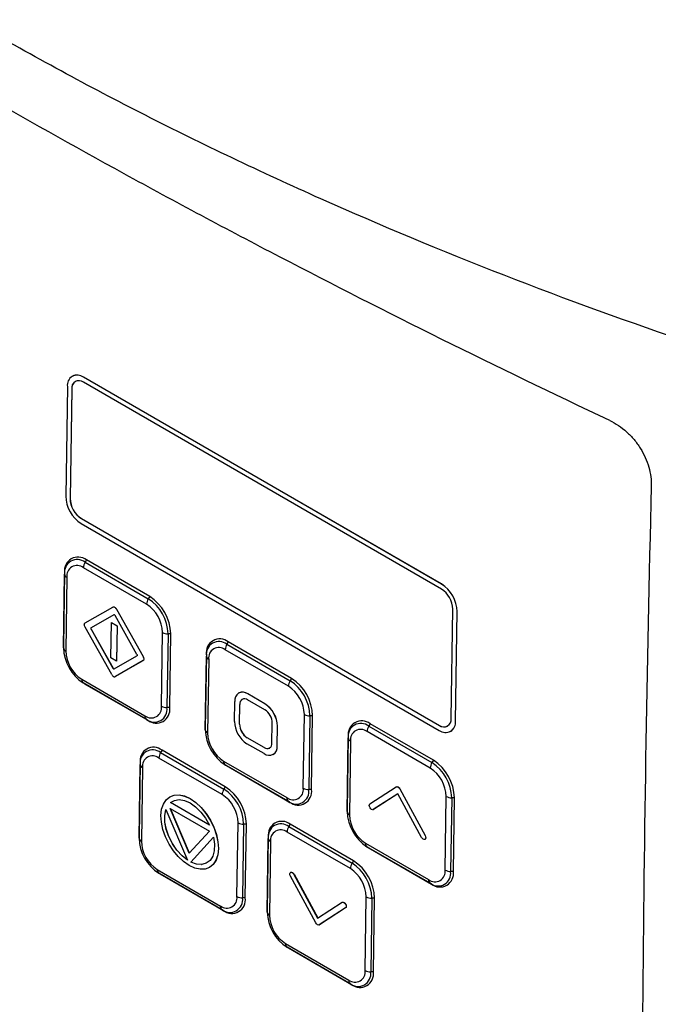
# Model space of a CAD drawing. Header units: millimetres. Extents: x 15458 to 16410, y 10212 to 11278.
# Tile 128 of 139: x 16220 to 16273, y 11078 to 11159. Entities that reach past the tile are written whole.
import ezdxf

# ---------------------------------------------------------------- set-up
doc = ezdxf.new("R2010")
doc.units = ezdxf.units.MM

msp = doc.modelspace()

# ---------------------------------------------------------------- linework, layer by layer
at = {"color": 7, "linetype": 'Continuous', "lineweight": 25}
for p, q in [((16224.632, 11129.618), (16224.625, 11129.614)), ((16225.555, 11129.525), (16225.548, 11129.521)), ((16255.176, 11112.418), (16225.548, 11129.521)), ((16255.183, 11112.422), (16225.555, 11129.525)), ((16224.217, 11128.753), (16224.081, 11119.694)), ((16255.17, 11112.006), (16225.542, 11129.11)), ((16224.571, 11128.549), (16224.435, 11119.49)), ((16224.578, 11128.553), (16224.442, 11119.494)), ((16224.578, 11128.553), (16224.571, 11128.549)), ((16224.435, 11119.49), (16224.442, 11119.494)), ((16225.367, 11117.415), (16254.994, 11100.312)), ((16225.38, 11117.831), (16225.373, 11117.827)), ((16225.373, 11117.827), (16255.001, 11100.723)), ((16225.38, 11117.831), (16255.008, 11100.727)), ((16225.792, 11114.408), (16225.677, 11114.214)), ((16225.677, 11114.214), (16230.91, 11111.193)), ((16231.025, 11111.387), (16225.792, 11114.408)), ((16223.982, 11113.363), (16223.891, 11107.269)), ((16223.891, 11107.141), (16223.982, 11113.235)), ((16223.982, 11113.363), (16223.982, 11113.235)), ((16230.77, 11110.74), (16225.537, 11113.76)), ((16224.173, 11112.973), (16224.081, 11106.878)), ((16255.176, 11112.418), (16255.183, 11112.422)), ((16231.025, 11111.387), (16230.91, 11111.193)), ((16225.681, 11109.197), (16227.969, 11110.513)), ((16228.06, 11109.874), (16226.178, 11108.792)), ((16228.062, 11109.876), (16226.185, 11108.796)), ((16227.977, 11110.517), (16227.97, 11110.513)), ((16228.06, 11109.874), (16228.06, 11109.875)), ((16228.269, 11110.339), (16228.276, 11110.343)), ((16228.269, 11110.339), (16230.475, 11106.424)), ((16228.276, 11110.343), (16230.482, 11106.428)), ((16255.972, 11101.284), (16256.108, 11110.343)), ((16256.325, 11101.08), (16256.461, 11110.139)), ((16256.332, 11101.084), (16256.468, 11110.143)), ((16256.468, 11110.143), (16256.461, 11110.139)), ((16227.82, 11106.315), (16227.866, 11109.225)), ((16227.866, 11109.225), (16227.873, 11109.229)), ((16227.866, 11109.225), (16228.33, 11108.956)), ((16227.873, 11109.229), (16228.337, 11108.96)), ((16229.974, 11106.596), (16228.16, 11109.817)), ((16227.881, 11104.932), (16225.675, 11108.847)), ((16226.176, 11108.675), (16226.183, 11108.679)), ((16226.176, 11108.675), (16227.99, 11105.458)), ((16226.178, 11108.792), (16226.185, 11108.796)), ((16226.183, 11108.679), (16227.997, 11105.462)), ((16228.33, 11108.956), (16228.284, 11106.047)), ((16228.337, 11108.96), (16228.291, 11106.051)), ((16228.33, 11108.956), (16228.337, 11108.96)), ((16231.996, 11102.309), (16232.087, 11108.404)), ((16232.547, 11108.291), (16232.456, 11102.197)), ((16232.773, 11108.289), (16232.547, 11108.291)), ((16232.681, 11102.194), (16232.773, 11108.289)), ((16237.53, 11107.632), (16237.415, 11107.438)), ((16237.415, 11107.438), (16242.648, 11104.417)), ((16242.763, 11104.611), (16237.53, 11107.632)), ((16223.891, 11107.269), (16223.891, 11107.141)), ((16242.508, 11103.963), (16237.275, 11106.984)), ((16228.284, 11106.047), (16227.82, 11106.315)), ((16228.09, 11105.4), (16229.972, 11106.48)), ((16230.469, 11106.075), (16228.181, 11104.759)), ((16230.476, 11106.079), (16228.188, 11104.763)), ((16228.284, 11106.047), (16228.291, 11106.051)), ((16230.469, 11106.075), (16230.476, 11106.079)), ((16230.475, 11106.424), (16230.482, 11106.428)), ((16235.72, 11106.587), (16235.629, 11100.493)), ((16235.629, 11100.365), (16235.72, 11106.459)), ((16235.72, 11106.587), (16235.72, 11106.459)), ((16235.911, 11106.196), (16235.819, 11100.102)), ((16227.99, 11105.458), (16227.997, 11105.462)), ((16225.399, 11104.542), (16230.632, 11101.522)), ((16225.468, 11104.274), (16225.575, 11104.208)), ((16230.76, 11101.218), (16225.528, 11104.239)), ((16225.639, 11104.17), (16225.528, 11104.239)), ((16225.575, 11104.208), (16225.639, 11104.17)), ((16225.639, 11104.17), (16230.871, 11101.15)), ((16228.18, 11104.758), (16228.187, 11104.762)), ((16228.181, 11104.759), (16228.188, 11104.763)), ((16242.763, 11104.611), (16242.648, 11104.417)), ((16238.398, 11103.407), (16238.39, 11103.403)), ((16238.035, 11101.058), (16238.06, 11102.705)), ((16240.546, 11102.017), (16239.132, 11102.834)), ((16239.139, 11103.328), (16239.146, 11103.332)), ((16240.553, 11102.512), (16239.139, 11103.328)), ((16240.56, 11102.515), (16239.146, 11103.332)), ((16232.681, 11102.194), (16232.456, 11102.197)), ((16238.459, 11100.813), (16238.484, 11102.46)), ((16238.466, 11100.817), (16238.491, 11102.464)), ((16238.484, 11102.46), (16238.491, 11102.464)), ((16240.553, 11102.512), (16240.56, 11102.515)), ((16230.871, 11101.15), (16230.76, 11101.218)), ((16241.146, 11099.262), (16241.171, 11100.909)), ((16243.734, 11095.533), (16243.825, 11101.627)), ((16244.285, 11101.515), (16244.194, 11095.421)), ((16244.511, 11101.512), (16244.285, 11101.515)), ((16244.419, 11095.418), (16244.511, 11101.512)), ((16256.325, 11101.08), (16256.332, 11101.084)), ((16235.629, 11100.493), (16235.629, 11100.365)), ((16238.459, 11100.813), (16238.466, 11100.817)), ((16241.571, 11099.017), (16241.595, 11100.664)), ((16241.578, 11099.021), (16241.602, 11100.668)), ((16241.595, 11100.664), (16241.602, 11100.668)), ((16254.246, 11097.187), (16249.013, 11100.208)), ((16249.268, 11100.856), (16249.153, 11100.661)), ((16249.153, 11100.661), (16254.386, 11097.641)), ((16254.501, 11097.835), (16249.268, 11100.856)), ((16255.001, 11100.723), (16255.008, 11100.727)), ((16255.918, 11100.219), (16255.925, 11100.223)), ((16239.085, 11099.704), (16239.092, 11099.708)), ((16240.499, 11098.888), (16239.085, 11099.704)), ((16240.506, 11098.892), (16239.092, 11099.708)), ((16247.458, 11099.811), (16247.367, 11093.717)), ((16247.367, 11093.589), (16247.458, 11099.683)), ((16247.458, 11099.811), (16247.458, 11099.683)), ((16247.649, 11099.42), (16247.557, 11093.326)), ((16232.047, 11098.67), (16231.932, 11098.475)), ((16231.932, 11098.475), (16237.164, 11095.455)), ((16237.279, 11095.649), (16232.047, 11098.67)), ((16240.491, 11098.394), (16239.077, 11099.21)), ((16240.499, 11098.888), (16240.506, 11098.892)), ((16241.571, 11099.017), (16241.578, 11099.021)), ((16237.024, 11095.001), (16231.792, 11098.022)), ((16237.137, 11097.766), (16242.37, 11094.746)), ((16241.24, 11098.319), (16241.247, 11098.323)), ((16254.501, 11097.835), (16254.386, 11097.641)), ((16230.237, 11097.625), (16230.145, 11091.531)), ((16230.145, 11091.403), (16230.237, 11097.497)), ((16230.237, 11097.625), (16230.237, 11097.497)), ((16230.427, 11097.234), (16230.336, 11091.14)), ((16237.206, 11097.498), (16237.313, 11097.432)), ((16242.498, 11094.442), (16237.266, 11097.463)), ((16237.377, 11097.394), (16237.266, 11097.463)), ((16237.313, 11097.432), (16237.377, 11097.394)), ((16237.377, 11097.394), (16242.609, 11094.373)), ((16237.279, 11095.649), (16237.164, 11095.455)), ((16244.419, 11095.418), (16244.194, 11095.421)), ((16249.255, 11094.241), (16251.434, 11095.64)), ((16251.716, 11095.477), (16251.723, 11095.481)), ((16251.716, 11095.477), (16253.816, 11091.609)), ((16251.723, 11095.481), (16253.823, 11091.612)), ((16232.157, 11094.218), (16232.382, 11094.572)), ((16232.382, 11094.572), (16232.682, 11094.823)), ((16232.682, 11094.823), (16233.047, 11094.959)), ((16232.682, 11094.823), (16232.689, 11094.827)), ((16232.689, 11094.827), (16233.054, 11094.962)), ((16232.74, 11094.335), (16233.078, 11094.524)), ((16232.747, 11094.339), (16233.078, 11094.524)), ((16233.047, 11094.959), (16233.459, 11094.975)), ((16233.047, 11094.959), (16233.054, 11094.962)), ((16233.054, 11094.962), (16233.467, 11094.979)), ((16233.078, 11094.524), (16233.474, 11094.583)), ((16233.459, 11094.975), (16233.467, 11094.979)), ((16233.459, 11094.975), (16233.906, 11094.879)), ((16233.467, 11094.979), (16233.913, 11094.883)), ((16233.474, 11094.583), (16233.91, 11094.51)), ((16233.906, 11094.879), (16233.913, 11094.883)), ((16233.906, 11094.879), (16234.373, 11094.665)), ((16233.91, 11094.51), (16234.368, 11094.307)), ((16233.913, 11094.883), (16234.38, 11094.668)), ((16234.373, 11094.665), (16234.38, 11094.668)), ((16234.373, 11094.665), (16234.836, 11094.344)), ((16234.38, 11094.668), (16234.843, 11094.348)), ((16242.609, 11094.373), (16242.498, 11094.442)), ((16251.568, 11095.073), (16249.533, 11093.767)), ((16251.568, 11095.073), (16249.54, 11093.771)), ((16253.529, 11091.461), (16251.568, 11095.073)), ((16255.472, 11088.757), (16255.563, 11094.851)), ((16256.023, 11094.739), (16255.932, 11088.644)), ((16256.249, 11094.736), (16256.023, 11094.739)), ((16256.157, 11088.642), (16256.249, 11094.736)), ((16231.959, 11093.268), (16232.012, 11093.78)), ((16232.012, 11093.78), (16232.157, 11094.218)), ((16232.276, 11093.267), (16232.369, 11093.755)), ((16232.284, 11093.271), (16232.374, 11093.745)), ((16232.369, 11093.755), (16234.161, 11089.574)), ((16232.723, 11093.85), (16235.973, 11091.974)), ((16234.306, 11090.156), (16232.723, 11093.85)), ((16234.312, 11090.162), (16232.735, 11093.843)), ((16232.74, 11094.335), (16232.747, 11094.339)), ((16235.971, 11092.47), (16232.74, 11094.335)), ((16235.964, 11092.482), (16232.747, 11094.339)), ((16234.368, 11094.307), (16234.823, 11093.983)), ((16234.823, 11093.983), (16235.257, 11093.553)), ((16234.836, 11094.344), (16234.843, 11094.348)), ((16234.836, 11094.344), (16235.281, 11093.927)), ((16234.843, 11094.348), (16235.288, 11093.931)), ((16235.281, 11093.927), (16235.288, 11093.931)), ((16235.281, 11093.927), (16235.686, 11093.438)), ((16235.288, 11093.931), (16235.693, 11093.442)), ((16247.367, 11093.717), (16247.367, 11093.589)), ((16249.533, 11093.767), (16249.54, 11093.771)), ((16231.996, 11092.705), (16231.959, 11093.268)), ((16232.276, 11093.267), (16232.284, 11093.271)), ((16232.286, 11092.714), (16232.276, 11093.267)), ((16232.293, 11092.717), (16232.284, 11093.271)), ((16235.257, 11093.553), (16235.645, 11093.043)), ((16235.645, 11093.043), (16235.971, 11092.47)), ((16235.686, 11093.438), (16235.693, 11093.442)), ((16235.686, 11093.438), (16236.04, 11092.888)), ((16235.693, 11093.442), (16236.047, 11092.892)), ((16236.04, 11092.888), (16236.047, 11092.892)), ((16236.04, 11092.888), (16236.328, 11092.299)), ((16236.047, 11092.892), (16236.335, 11092.303)), ((16232.126, 11092.108), (16231.996, 11092.705)), ((16232.336, 11091.504), (16232.126, 11092.108)), ((16232.286, 11092.714), (16232.293, 11092.717)), ((16232.4, 11092.12), (16232.286, 11092.714)), ((16232.407, 11092.124), (16232.293, 11092.717)), ((16232.4, 11092.12), (16232.407, 11092.124)), ((16232.608, 11091.52), (16232.4, 11092.12)), ((16232.615, 11091.524), (16232.407, 11092.124)), ((16235.973, 11091.974), (16234.306, 11090.156)), ((16236.328, 11092.299), (16236.335, 11092.303)), ((16236.328, 11092.299), (16236.54, 11091.696)), ((16236.335, 11092.303), (16236.547, 11091.7)), ((16238.25, 11086.571), (16238.342, 11092.665)), ((16238.801, 11092.553), (16238.71, 11086.458)), ((16239.027, 11092.55), (16238.801, 11092.553)), ((16238.936, 11086.456), (16239.027, 11092.55)), ((16242.653, 11092.547), (16242.538, 11092.352)), ((16242.538, 11092.352), (16247.771, 11089.332)), ((16247.886, 11089.526), (16242.653, 11092.547)), ((16230.145, 11091.531), (16230.145, 11091.403)), ((16232.626, 11090.911), (16232.336, 11091.504)), ((16232.608, 11091.52), (16232.615, 11091.524)), ((16232.908, 11090.936), (16232.608, 11091.52)), ((16232.915, 11090.94), (16232.615, 11091.524)), ((16234.433, 11089.417), (16236.318, 11091.476)), ((16234.44, 11089.421), (16236.319, 11091.472)), ((16236.318, 11091.476), (16236.397, 11090.891)), ((16236.54, 11091.696), (16236.547, 11091.7)), ((16236.54, 11091.696), (16236.67, 11091.097)), ((16236.547, 11091.7), (16236.677, 11091.101)), ((16240.843, 11091.502), (16240.752, 11085.408)), ((16240.752, 11085.28), (16240.843, 11091.374)), ((16240.843, 11091.502), (16240.843, 11091.374)), ((16247.631, 11088.878), (16242.398, 11091.899)), ((16253.816, 11091.609), (16253.823, 11091.612)), ((16232.983, 11090.36), (16232.626, 11090.911)), ((16232.908, 11090.936), (16232.915, 11090.94)), ((16233.278, 11090.4), (16232.908, 11090.936)), ((16233.285, 11090.404), (16232.915, 11090.94)), ((16233.39, 11089.866), (16232.983, 11090.36)), ((16233.278, 11090.4), (16233.285, 11090.404)), ((16233.704, 11089.938), (16233.278, 11090.4)), ((16233.711, 11089.941), (16233.285, 11090.404)), ((16236.369, 11090.359), (16236.242, 11089.905)), ((16236.397, 11090.891), (16236.369, 11090.359)), ((16236.707, 11090.528), (16236.654, 11090.013)), ((16236.714, 11090.532), (16236.661, 11090.017)), ((16236.67, 11091.097), (16236.677, 11091.101)), ((16236.67, 11091.097), (16236.707, 11090.528)), ((16236.677, 11091.101), (16236.714, 11090.532)), ((16236.707, 11090.528), (16236.714, 11090.532)), ((16241.034, 11091.111), (16240.942, 11085.017)), ((16248.875, 11090.99), (16254.108, 11087.969)), ((16248.944, 11090.722), (16249.051, 11090.656)), ((16254.236, 11087.666), (16249.004, 11090.687)), ((16249.115, 11090.618), (16249.004, 11090.687)), ((16249.051, 11090.656), (16249.115, 11090.618)), ((16249.115, 11090.618), (16254.347, 11087.597)), ((16233.832, 11089.453), (16233.39, 11089.866)), ((16233.704, 11089.938), (16233.711, 11089.941)), ((16234.161, 11089.574), (16233.704, 11089.938)), ((16234.155, 11089.588), (16233.711, 11089.941)), ((16236.018, 11089.554), (16235.707, 11089.32)), ((16236.242, 11089.905), (16236.018, 11089.554)), ((16236.509, 11089.572), (16236.282, 11089.223)), ((16236.516, 11089.576), (16236.289, 11089.227)), ((16236.654, 11090.013), (16236.509, 11089.572)), ((16236.509, 11089.572), (16236.516, 11089.576)), ((16236.661, 11090.017), (16236.516, 11089.576)), ((16236.654, 11090.013), (16236.661, 11090.017)), ((16247.886, 11089.526), (16247.771, 11089.332)), ((16231.653, 11088.804), (16236.886, 11085.783)), ((16234.29, 11089.133), (16233.832, 11089.453)), ((16234.755, 11088.92), (16234.29, 11089.133)), ((16234.433, 11089.417), (16234.44, 11089.421)), ((16234.893, 11089.251), (16234.433, 11089.417)), ((16234.901, 11089.255), (16234.44, 11089.421)), ((16235.202, 11088.824), (16234.755, 11088.92)), ((16234.893, 11089.251), (16234.901, 11089.255)), ((16235.326, 11089.221), (16234.893, 11089.251)), ((16235.333, 11089.225), (16234.901, 11089.255)), ((16235.617, 11088.839), (16235.202, 11088.824)), ((16235.707, 11089.32), (16235.326, 11089.221)), ((16235.326, 11089.221), (16235.333, 11089.225)), ((16235.711, 11089.323), (16235.333, 11089.225)), ((16235.981, 11088.974), (16235.617, 11088.839)), ((16236.282, 11089.223), (16235.981, 11088.974)), ((16235.981, 11088.974), (16235.988, 11088.978)), ((16236.289, 11089.227), (16235.988, 11088.978)), ((16236.282, 11089.223), (16236.289, 11089.227)), ((16231.723, 11088.536), (16231.83, 11088.47)), ((16237.015, 11085.48), (16231.782, 11088.501)), ((16231.893, 11088.432), (16231.782, 11088.501)), ((16231.83, 11088.47), (16231.893, 11088.432)), ((16231.893, 11088.432), (16237.126, 11085.411)), ((16244.775, 11084.383), (16242.676, 11088.252)), ((16242.688, 11088.567), (16242.695, 11088.571)), ((16242.963, 11088.4), (16242.97, 11088.404)), ((16242.963, 11088.4), (16244.924, 11084.787)), ((16242.97, 11088.404), (16244.93, 11084.791)), ((16256.157, 11088.642), (16255.932, 11088.644)), ((16254.347, 11087.597), (16254.236, 11087.666)), ((16238.936, 11086.456), (16238.71, 11086.458)), ((16248.857, 11080.448), (16248.948, 11086.542)), ((16249.408, 11086.43), (16249.317, 11080.335)), ((16249.634, 11086.427), (16249.408, 11086.43)), ((16249.542, 11080.333), (16249.634, 11086.427)), ((16237.126, 11085.411), (16237.015, 11085.48)), ((16244.924, 11084.787), (16246.958, 11086.093)), ((16247.236, 11085.619), (16245.058, 11084.22)), ((16247.243, 11085.623), (16245.065, 11084.224)), ((16247.1, 11086.083), (16247.107, 11086.086)), ((16247.233, 11085.944), (16247.24, 11085.948)), ((16247.236, 11085.619), (16247.243, 11085.623)), ((16240.752, 11085.408), (16240.752, 11085.28)), ((16245.058, 11084.22), (16245.065, 11084.224)), ((16242.26, 11082.681), (16247.493, 11079.66)), ((16242.33, 11082.413), (16242.436, 11082.347)), ((16247.622, 11079.357), (16242.389, 11082.378)), ((16242.5, 11082.309), (16242.389, 11082.378)), ((16242.436, 11082.347), (16242.5, 11082.309)), ((16242.5, 11082.309), (16247.732, 11079.288)), ((16249.542, 11080.333), (16249.317, 11080.335)), ((16247.732, 11079.288), (16247.622, 11079.357))]:
    msp.add_line(p, q, dxfattribs=at)
at = {"color": 7, "linetype": 'Continuous', "lineweight": 25, "flags": 128}
for points in [[(16227.969, 11110.513), (16228.002, 11110.525), (16228.039, 11110.526), (16228.079, 11110.518), (16228.12, 11110.498), (16228.161, 11110.47), (16228.201, 11110.433), (16228.237, 11110.389), (16228.269, 11110.339)], [(16227.976, 11110.517), (16228.009, 11110.529), (16228.046, 11110.53), (16228.086, 11110.521), (16228.127, 11110.502), (16228.169, 11110.474), (16228.208, 11110.437), (16228.244, 11110.392), (16228.276, 11110.343)], [(16228.16, 11109.817), (16228.149, 11109.833), (16228.137, 11109.848), (16228.124, 11109.86), (16228.11, 11109.87), (16228.096, 11109.876), (16228.083, 11109.879), (16228.071, 11109.878), (16228.06, 11109.874)], [(16225.675, 11108.847), (16225.65, 11108.9), (16225.631, 11108.954), (16225.619, 11109.007), (16225.616, 11109.058), (16225.621, 11109.104), (16225.634, 11109.143), (16225.654, 11109.174), (16225.681, 11109.197)], [(16226.178, 11108.792), (16226.169, 11108.784), (16226.162, 11108.774), (16226.158, 11108.761), (16226.156, 11108.746), (16226.157, 11108.729), (16226.161, 11108.711), (16226.167, 11108.693), (16226.176, 11108.675)], [(16226.185, 11108.796), (16226.176, 11108.788), (16226.169, 11108.778), (16226.165, 11108.765), (16226.163, 11108.749), (16226.164, 11108.733), (16226.168, 11108.715), (16226.174, 11108.697), (16226.183, 11108.679)], [(16229.974, 11106.596), (16229.983, 11106.579), (16229.989, 11106.561), (16229.993, 11106.543), (16229.994, 11106.526), (16229.992, 11106.511), (16229.988, 11106.498), (16229.981, 11106.487), (16229.972, 11106.48)], [(16230.475, 11106.424), (16230.5, 11106.371), (16230.519, 11106.317), (16230.531, 11106.264), (16230.534, 11106.213), (16230.529, 11106.168), (16230.516, 11106.128), (16230.496, 11106.097), (16230.469, 11106.075)], [(16230.482, 11106.428), (16230.507, 11106.375), (16230.526, 11106.321), (16230.538, 11106.268), (16230.541, 11106.217), (16230.536, 11106.172), (16230.523, 11106.132), (16230.503, 11106.101), (16230.476, 11106.079)], [(16227.99, 11105.458), (16228.001, 11105.441), (16228.013, 11105.427), (16228.026, 11105.414), (16228.04, 11105.405), (16228.054, 11105.398), (16228.067, 11105.395), (16228.079, 11105.396), (16228.09, 11105.4)], [(16227.997, 11105.462), (16228.008, 11105.445), (16228.02, 11105.43), (16228.033, 11105.418), (16228.047, 11105.409), (16228.061, 11105.402), (16228.074, 11105.399), (16228.086, 11105.4), (16228.095, 11105.403)], [(16227.881, 11104.932), (16227.913, 11104.883), (16227.949, 11104.839), (16227.988, 11104.802), (16228.03, 11104.773), (16228.071, 11104.754), (16228.111, 11104.745), (16228.148, 11104.747), (16228.181, 11104.759)]]:
    msp.add_lwpolyline(points, dxfattribs=at)
at = {"color": 7, "linetype": 'Continuous', "lineweight": 25}
for centre, radius, start, end in [((16225.035, 11128.873), 0.827, 51.62867, 188.36695), ((16225.012, 11128.76), 0.938, 54.63713, 113.91254), ((16225.167, 11128.637), 0.603, 51.62867, 188.36695), ((16225.258, 11128.615), 0.683, 124.06348, 185.24924), ((16226.881, 11119.772), 2.801, 181.58347, 237.26691), ((16226.478, 11119.547), 2.044, 181.58347, 237.26691), ((16226.485, 11119.55), 2.044, 181.58347, 237.26691), ((16225.094, 11113.527), 1.124, 51.62867, 188.36695), ((16225.024, 11113.388), 1.053, 51.62867, 188.36695), ((16225.011, 11113.096), 0.847, 51.62867, 188.36695), ((16226.486, 11113.715), 0.95, 148.34949, 177.27637), ((16224.306, 11113.27), 0.326, 186.07082, 245.8164), ((16253.661, 11110.062), 2.801, 1.58347, 57.26691), ((16253.668, 11110.066), 2.801, 1.58347, 57.26691), ((16254.064, 11110.287), 2.044, 1.58347, 57.26691), ((16231.719, 11110.694), 0.95, 148.34949, 177.27637), ((16229.217, 11108.324), 2.871, 1.58347, 57.26691), ((16228.981, 11108.192), 3.567, 1.58347, 57.26691), ((16228.965, 11108.183), 3.809, 1.58347, 57.26691), ((16232.538, 11109.249), 0.958, 241.92835, 270.53257), ((16236.832, 11106.751), 1.124, 51.62867, 188.36695), ((16236.762, 11106.612), 1.053, 51.62867, 188.36695), ((16238.224, 11106.939), 0.95, 148.34949, 177.27637), ((16224.215, 11107.175), 0.326, 186.07082, 245.8164), ((16227.457, 11107.24), 3.567, 181.58347, 237.26691), ((16226.952, 11106.958), 2.871, 181.58347, 237.26691), ((16236.749, 11106.32), 0.847, 51.62867, 188.36695), ((16236.044, 11106.493), 0.326, 186.07082, 245.8164), ((16225.732, 11104.505), 0.336, 173.57876, 232.44931), ((16243.457, 11103.918), 0.95, 148.34949, 177.27637), ((16240.719, 11101.416), 3.567, 1.58347, 57.26691), ((16240.703, 11101.407), 3.809, 1.58347, 57.26691), ((16238.723, 11102.802), 0.67, 51.62867, 188.36695), ((16238.706, 11102.712), 0.761, 54.63713, 113.91254), ((16240.955, 11101.548), 2.871, 1.58347, 57.26691), ((16238.882, 11102.519), 0.402, 51.62867, 188.36695), ((16238.945, 11102.506), 0.455, 124.06348, 185.24924), ((16231.158, 11102.186), 0.847, 231.62867, 8.36695), ((16231.414, 11102.044), 1.053, 231.62867, 8.36695), ((16231.569, 11102.031), 1.124, 231.62867, 8.36695), ((16232.447, 11103.154), 0.958, 241.92835, 270.53257), ((16239.809, 11100.871), 1.363, 1.58347, 57.26691), ((16239.325, 11100.601), 2.271, 1.58347, 57.26691), ((16239.332, 11100.605), 2.271, 1.58347, 57.26691), ((16230.965, 11101.484), 0.336, 173.57876, 232.44931), ((16240.305, 11101.121), 2.271, 181.58347, 237.26691), ((16244.276, 11102.472), 0.958, 241.92835, 270.53257), ((16248.57, 11099.974), 1.124, 51.62867, 188.36695), ((16255.508, 11100.96), 0.827, 231.62867, 8.36695), ((16255.375, 11101.196), 0.603, 231.62867, 8.36695), ((16255.427, 11100.986), 0.911, 303.13773, 6.17499), ((16235.953, 11100.399), 0.326, 186.07082, 245.8164), ((16239.195, 11100.463), 3.567, 181.58347, 237.26691), ((16238.69, 11100.182), 2.871, 181.58347, 237.26691), ((16239.821, 11100.851), 1.363, 181.58347, 237.26691), ((16239.829, 11100.854), 1.363, 181.58347, 237.26691), ((16248.5, 11099.836), 1.053, 51.62867, 188.36695), ((16248.487, 11099.544), 0.847, 51.62867, 188.36695), ((16249.962, 11100.163), 0.95, 148.34949, 177.27637), ((16255.404, 11101.286), 0.685, 234.63713, 293.91254), ((16247.782, 11099.717), 0.326, 186.07082, 245.8164), ((16231.349, 11097.788), 1.124, 51.62867, 188.36695), ((16231.278, 11097.65), 1.053, 51.62867, 188.36695), ((16232.741, 11097.977), 0.95, 148.34949, 177.27637), ((16240.908, 11098.919), 0.67, 231.62867, 8.36695), ((16240.749, 11099.203), 0.402, 231.62867, 8.36695), ((16240.77, 11099.264), 0.456, 234.63713, 293.91254), ((16240.822, 11098.951), 0.759, 304.06348, 5.24924), ((16231.266, 11097.358), 0.847, 51.62867, 188.36695), ((16237.47, 11097.729), 0.336, 173.57876, 232.44931), ((16255.195, 11097.142), 0.95, 148.34949, 177.27637), ((16252.457, 11094.64), 3.567, 1.58347, 57.26691), ((16252.441, 11094.631), 3.809, 1.58347, 57.26691), ((16230.561, 11097.531), 0.326, 186.07082, 245.8164), ((16252.693, 11094.772), 2.871, 1.58347, 57.26691), ((16237.973, 11094.956), 0.95, 148.34949, 177.27637), ((16235.236, 11092.454), 3.567, 1.58347, 57.26691), ((16235.22, 11092.445), 3.809, 1.58347, 57.26691), ((16242.896, 11095.41), 0.847, 231.62867, 8.36695), ((16243.152, 11095.267), 1.053, 231.62867, 8.36695), ((16243.307, 11095.255), 1.124, 231.62867, 8.36695), ((16244.185, 11096.378), 0.958, 241.92835, 270.53257), ((16235.472, 11092.586), 2.871, 1.58347, 57.26691), ((16242.703, 11094.708), 0.336, 173.57876, 232.44931), ((16256.014, 11095.696), 0.958, 241.92835, 270.53257), ((16247.691, 11093.623), 0.326, 186.07082, 245.8164), ((16250.933, 11093.687), 3.567, 181.58347, 237.26691), ((16241.956, 11091.665), 1.124, 51.62867, 188.36695), ((16250.427, 11093.405), 2.871, 181.58347, 237.26691), ((16238.792, 11093.51), 0.958, 241.92835, 270.53257), ((16241.885, 11091.527), 1.053, 51.62867, 188.36695), ((16241.872, 11091.234), 0.847, 51.62867, 188.36695), ((16243.347, 11091.854), 0.95, 148.34949, 177.27637), ((16230.469, 11091.437), 0.326, 186.07082, 245.8164), ((16233.711, 11091.501), 3.567, 181.58347, 237.26691), ((16233.206, 11091.219), 2.871, 181.58347, 237.26691), ((16241.167, 11091.408), 0.326, 186.07082, 245.8164), ((16249.208, 11090.953), 0.336, 173.57876, 232.44931), ((16245.826, 11086.322), 3.809, 1.58347, 57.26691), ((16231.987, 11088.767), 0.336, 173.57876, 232.44931), ((16248.58, 11088.833), 0.95, 148.34949, 177.27637), ((16246.078, 11086.463), 2.871, 1.58347, 57.26691), ((16245.842, 11086.331), 3.567, 1.58347, 57.26691), ((16254.634, 11088.634), 0.847, 231.62867, 8.36695), ((16255.923, 11089.602), 0.958, 241.92835, 270.53257), ((16254.441, 11087.932), 0.336, 173.57876, 232.44931), ((16254.89, 11088.491), 1.053, 231.62867, 8.36695), ((16255.045, 11088.479), 1.124, 231.62867, 8.36695), ((16237.412, 11086.448), 0.847, 231.62867, 8.36695), ((16237.669, 11086.305), 1.053, 231.62867, 8.36695), ((16237.824, 11086.293), 1.124, 231.62867, 8.36695), ((16238.701, 11087.416), 0.958, 241.92835, 270.53257), ((16249.399, 11087.387), 0.958, 241.92835, 270.53257), ((16237.219, 11085.746), 0.336, 173.57876, 232.44931), ((16241.076, 11085.314), 0.326, 186.07082, 245.8164), ((16244.318, 11085.378), 3.567, 181.58347, 237.26691), ((16243.813, 11085.096), 2.871, 181.58347, 237.26691), ((16242.593, 11082.644), 0.336, 173.57876, 232.44931), ((16248.019, 11080.325), 0.847, 231.62867, 8.36695), ((16248.275, 11080.182), 1.053, 231.62867, 8.36695), ((16248.43, 11080.17), 1.124, 231.62867, 8.36695), ((16249.308, 11081.293), 0.958, 241.92835, 270.53257), ((16247.826, 11079.623), 0.336, 173.57876, 232.44931)]:
    msp.add_arc(centre, radius, start, end, dxfattribs=at)
for points, knots in [([(16276.127, 11132.235), (16265.414, 11135.853), (16255.101, 11139.863), (16242.716, 11145.385), (16240.265, 11146.514), (16235.427, 11148.819), (16233.038, 11149.994), (16225.963, 11153.59), (16221.366, 11156.081), (16214.654, 11159.958), (16212.447, 11161.273), (16208.093, 11163.952), (16205.947, 11165.314), (16199.62, 11169.459), (16195.544, 11172.302), (16183.741, 11181.067), (16176.434, 11187.222), (16169.688, 11193.681)], [0, 0, 0, 0, 0.25, 0.25, 0.3125, 0.3125, 0.375, 0.375, 0.5, 0.5, 0.5625, 0.5625, 0.625, 0.625, 0.75, 0.75, 1, 1, 1, 1]), ([(16269.095, 11125.947), (16259.674, 11130.389), (16250.585, 11134.895), (16239.629, 11140.601), (16237.458, 11141.746), (16233.157, 11144.043), (16231.025, 11145.196), (16224.704, 11148.66), (16220.589, 11150.973), (16212.556, 11155.611), (16208.637, 11157.935), (16200.997, 11162.592), (16197.273, 11164.928), (16186.449, 11171.919), (16179.685, 11176.565), (16173.382, 11181.201)], [0, 0, 0, 0, 0.25, 0.25, 0.3125, 0.3125, 0.375, 0.375, 0.5, 0.5, 0.625, 0.625, 0.75, 0.75, 1, 1, 1, 1]), ([(16269.095, 11125.947), (16269.342, 11125.83), (16269.583, 11125.694), (16270.05, 11125.379), (16270.28, 11125.2), (16270.713, 11124.807), (16270.916, 11124.596), (16271.294, 11124.144), (16271.47, 11123.9), (16271.781, 11123.403), (16271.917, 11123.147), (16272.152, 11122.621), (16272.25, 11122.353), (16272.479, 11121.557), (16272.549, 11121.023), (16272.536, 11120.518)], [0, 0, 0, 0, 0.125, 0.125, 0.25, 0.25, 0.375, 0.375, 0.5, 0.5, 0.625, 0.625, 0.75, 0.75, 1, 1, 1, 1]), ([(16272.536, 11120.518), (16272.155, 11105.382), (16271.913, 11090.458), (16271.754, 11068.382), (16271.735, 11061.075), (16271.763, 11046.563), (16271.811, 11039.357), (16271.892, 11032.21)], [0, 0, 0, 0, 0.5, 0.5, 0.75, 0.75, 1, 1, 1, 1]), ([(16270.511, 11043.331), (16254.779, 11052.16), (16239.077, 11061.008), (16208.04, 11078.926), (16192.706, 11087.994), (16177.405, 11097.081)], [0, 0, 0, 0, 0.5, 0.5, 1, 1, 1, 1]), ([(16264.519, 11044.385), (16261.105, 11046.348), (16257.688, 11048.308), (16250.854, 11052.23), (16247.439, 11054.191), (16237.196, 11060.077), (16230.375, 11064.004), (16216.75, 11071.87), (16209.948, 11075.807), (16199.754, 11081.718), (16196.358, 11083.69), (16189.567, 11087.633), (16186.173, 11089.605), (16182.774, 11091.575)], [0, 0, 0, 0, 0.125, 0.125, 0.25, 0.25, 0.5, 0.5, 0.75, 0.75, 0.875, 0.875, 1, 1, 1, 1])]:
    msp.add_open_spline(points, degree=3, knots=knots, dxfattribs=at)
for points in [[(16251.434, 11095.64), (16251.509, 11095.688), (16251.644, 11095.61), (16251.716, 11095.477)], [(16251.441, 11095.644), (16251.516, 11095.692), (16251.651, 11095.614), (16251.723, 11095.481)], [(16249.259, 11093.917), (16249.182, 11094.048), (16249.181, 11094.193), (16249.255, 11094.241)], [(16249.391, 11093.778), (16249.343, 11093.806), (16249.295, 11093.854), (16249.259, 11093.917)], [(16249.533, 11093.767), (16249.494, 11093.742), (16249.443, 11093.748), (16249.391, 11093.778)], [(16253.804, 11091.293), (16253.724, 11091.252), (16253.601, 11091.327), (16253.529, 11091.461)], [(16253.816, 11091.609), (16253.889, 11091.475), (16253.883, 11091.334), (16253.804, 11091.293)], [(16253.823, 11091.612), (16253.896, 11091.479), (16253.89, 11091.338), (16253.811, 11091.297)], [(16242.676, 11088.252), (16242.603, 11088.385), (16242.609, 11088.526), (16242.688, 11088.567)], [(16242.688, 11088.567), (16242.767, 11088.608), (16242.89, 11088.533), (16242.963, 11088.4)], [(16242.695, 11088.571), (16242.774, 11088.612), (16242.897, 11088.537), (16242.97, 11088.404)], [(16246.958, 11086.093), (16246.997, 11086.118), (16247.049, 11086.112), (16247.1, 11086.083)], [(16246.965, 11086.097), (16247.004, 11086.122), (16247.056, 11086.116), (16247.107, 11086.086)], [(16247.1, 11086.083), (16247.149, 11086.055), (16247.196, 11086.007), (16247.233, 11085.944)], [(16247.107, 11086.086), (16247.156, 11086.059), (16247.203, 11086.011), (16247.24, 11085.948)], [(16247.233, 11085.944), (16247.31, 11085.812), (16247.311, 11085.667), (16247.236, 11085.619)], [(16247.24, 11085.948), (16247.317, 11085.816), (16247.318, 11085.671), (16247.243, 11085.623)], [(16245.058, 11084.22), (16244.983, 11084.172), (16244.847, 11084.25), (16244.775, 11084.383)]]:
    msp.add_open_spline(points, degree=3, dxfattribs=at)

doc.saveas('drawing.dxf')
